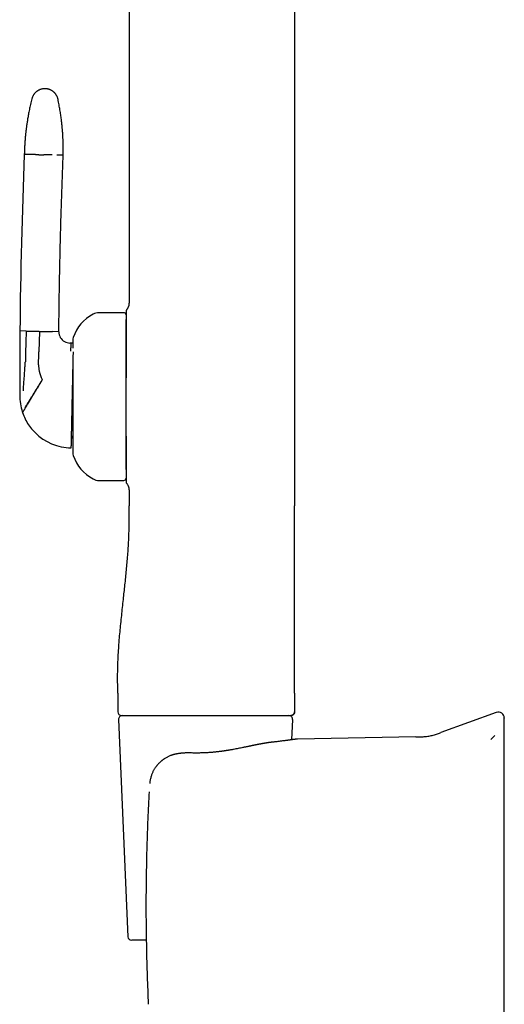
# Model space of a CAD drawing. Header units: millimetres. Extents: x 8 to 888, y 12 to 898.
# Tile 29 of 57: x 210 to 274, y 677 to 808. Entities that reach past the tile are written whole.
import ezdxf

# ---------------------------------------------------------------- set-up
doc = ezdxf.new("R2010")
doc.units = ezdxf.units.MM

msp = doc.modelspace()

# ---------------------------------------------------------------- linework, layer by layer
at = {"color": 7, "linetype": 'Continuous', "lineweight": 30}
for p, q in [((246.4, 862.5), (246.4, 743.1)), ((224.28, 859.32), (224.28, 770.2)), ((223.58, 768.9), (220.28, 768.9)), ((210.56, 766.44), (209.71, 766.46)), ((212.31, 766.4), (212.25, 763.67)), ((214.91, 766.35), (214.05, 766.37)), ((216.53, 764.83), (216.37, 764.84)), ((216.78, 764.83), (216.53, 764.83)), ((212.21, 761.92), (212.24, 763.42)), ((212.24, 763.42), (212.25, 763.67)), ((209.68, 762.26), (209.68, 761.83)), ((220.28, 746.5), (223.58, 746.5)), ((224.28, 745.21), (224.28, 743.1)), ((222.78, 718.1), (222.78, 715.6)), ((246.4, 718.1), (246.4, 715.6)), ((273.34, 715.53), (265.91, 712.83)), ((222.88, 714.58), (224.14, 685.58)), ((245.95, 715.11), (245.9, 715.1)), ((246.02, 711.87), (246.14, 714.58)), ((246.77, 711.97), (246.67, 711.96)), ((262.61, 712.25), (246.77, 711.97)), ((272.62, 711.9), (273.13, 712.45)), ((232.75, 710.1), (232.75, 710.1)), ((226.96, 704.94), (226.96, 704.94)), ((226.58, 685.1), (224.64, 685.1))]:
    msp.add_line(p, q, dxfattribs=at)
at = {"color": 7, "linetype": 'Continuous', "lineweight": 30, "flags": 128}
msp.add_lwpolyline([(246.4, 718.1), (246.4, 726.6), (246.4, 732.1), (246.4, 737.6), (246.4, 743.1)], dxfattribs=at)
at = {"color": 7, "linetype": 'Continuous', "lineweight": 30}
for centre, radius, start, end in [((995.25, 758.75), 785.58, 177.71765, 179.43772), ((222.06, 763.85), 5.5, 117.9351, 161.601), ((220.28, 767.2), 1.7, 90, 117.9351), ((223.58, 768.6), 0.3, 0, 90), ((938.8, 759.79), 729.12, 179.47554, 179.80541), ((216.41, 766.34), 1.5, 179.4807, 239.7046), ((217.98, 765.2), 1.2, 161.601, 180), ((216.41, 766.34), 1.5, 239.7046, 268.7598), ((938.8, 759.79), 729.12, 179.83925, 180.04218), ((216.21, 761.84), 4, 178.7598, 190.7717), ((216.21, 761.84), 4, 190.7717, 208.0374), ((938.8, 759.79), 729.12, 180.04218, 180.15155), ((216.68, 757.83), 7, 179.7421, 198.1563), ((216.68, 757.83), 7, 198.1563, 198.7998), ((216.68, 757.83), 7, 198.7998, 213.8642), ((216.68, 757.83), 7, 213.8642, 258.0848), ((217.55, 751.81), 1, 140.4774, 178.7598), ((216.68, 757.83), 7, 258.0848, 268.7598), ((217.98, 750.2), 1.2, 180, 198.399), ((222.06, 751.56), 5.5, 198.399, 242.0649), ((223.58, 746.8), 0.3, 270, 0), ((220.28, 748.2), 1.7, 242.0649, 270), ((223.28, 715.6), 0.5, 180, 270), ((273.61, 714.78), 0.8, 360, 110.0488), ((223.38, 714.6), 0.5, 90, 182.4813), ((245.64, 714.6), 0.5, 357.5187, 90), ((224.64, 685.6), 0.5, 182.4813, 270)]:
    msp.add_arc(centre, radius, start, end, dxfattribs=at)
for points, knots in [([(213.08, 798.8), (213.03, 798.8), (212.93, 798.8), (212.79, 798.79), (212.66, 798.76), (212.54, 798.73), (212.43, 798.7), (212.35, 798.66), (212.27, 798.63), (212.21, 798.6), (212.15, 798.57), (212.1, 798.54), (212.05, 798.51), (211.99, 798.46), (211.91, 798.41), (211.83, 798.34), (211.75, 798.26), (211.67, 798.17), (211.59, 798.07), (211.52, 797.97), (211.46, 797.86), (211.4, 797.74), (211.35, 797.61), (211.32, 797.52), (211.31, 797.47)], [0, 0, 0, 0, 0.063141, 0.123131, 0.179493, 0.231827, 0.279811, 0.316296, 0.349479, 0.37928, 0.405641, 0.428603, 0.452625, 0.486239, 0.525044, 0.568966, 0.617881, 0.671599, 0.719848, 0.771053, 0.824974, 0.881326, 0.939787, 1, 1, 1, 1]), ([(214.8, 797.4), (214.79, 797.45), (214.76, 797.54), (214.72, 797.68), (214.66, 797.8), (214.6, 797.91), (214.55, 798), (214.49, 798.07), (214.45, 798.14), (214.4, 798.19), (214.36, 798.24), (214.32, 798.28), (214.27, 798.32), (214.21, 798.37), (214.14, 798.43), (214.06, 798.49), (213.96, 798.56), (213.85, 798.61), (213.74, 798.67), (213.62, 798.71), (213.5, 798.75), (213.37, 798.77), (213.23, 798.8), (213.13, 798.8), (213.08, 798.8)], [0, 0, 0, 0, 0.062538, 0.121969, 0.177821, 0.22969, 0.277244, 0.313384, 0.34622, 0.37566, 0.401632, 0.424309, 0.448567, 0.482412, 0.521414, 0.56553, 0.614665, 0.668663, 0.71721, 0.768787, 0.823159, 0.880046, 0.939117, 1, 1, 1, 1]), ([(211.31, 797.47), (211.28, 797.35), (211.21, 797.09), (211.12, 796.72), (211.04, 796.36), (210.97, 796.02), (210.9, 795.68), (210.84, 795.37), (210.79, 795.07), (210.74, 794.79), (210.7, 794.53), (210.66, 794.27), (210.62, 794.02), (210.59, 793.77), (210.55, 793.53), (210.53, 793.31), (210.5, 793.1), (210.48, 792.9), (210.46, 792.72), (210.44, 792.56), (210.43, 792.42), (210.42, 792.3), (210.41, 792.2), (210.4, 792.1), (210.39, 792), (210.39, 791.91), (210.38, 791.81), (210.37, 791.64), (210.35, 791.41), (210.34, 791.15), (210.32, 790.92), (210.32, 790.72), (210.31, 790.57), (210.31, 790.46), (210.3, 790.38), (210.3, 790.31), (210.3, 790.24), (210.3, 790.18), (210.3, 790.11), (210.29, 790.06), (210.29, 790.04)], [0, 0, 0, 0, 0.05265, 0.103459, 0.152422, 0.199534, 0.244792, 0.288191, 0.327405, 0.364962, 0.400861, 0.435101, 0.467679, 0.502076, 0.534403, 0.564659, 0.592843, 0.618955, 0.642997, 0.664967, 0.684867, 0.699546, 0.712852, 0.725375, 0.738122, 0.751111, 0.764342, 0.777813, 0.816104, 0.856216, 0.883285, 0.908954, 0.933164, 0.943356, 0.953966, 0.96561, 0.972956, 0.980662, 0.989475, 1, 1, 1, 1]), ([(215.49, 789.92), (215.49, 789.94), (215.49, 789.97), (215.49, 790.01), (215.49, 790.03), (215.49, 790.06), (215.49, 790.09), (215.49, 790.12), (215.49, 790.17), (215.49, 790.23), (215.49, 790.32), (215.5, 790.44), (215.5, 790.59), (215.5, 790.74), (215.5, 790.89), (215.49, 791.01), (215.49, 791.11), (215.49, 791.19), (215.49, 791.26), (215.49, 791.33), (215.49, 791.4), (215.49, 791.49), (215.48, 791.59), (215.48, 791.71), (215.47, 791.85), (215.47, 792), (215.46, 792.16), (215.45, 792.34), (215.44, 792.52), (215.43, 792.72), (215.42, 792.94), (215.4, 793.16), (215.38, 793.39), (215.36, 793.63), (215.34, 793.88), (215.31, 794.15), (215.28, 794.42), (215.24, 794.71), (215.21, 795.01), (215.16, 795.32), (215.11, 795.64), (215.06, 795.98), (215, 796.32), (214.94, 796.67), (214.87, 797.03), (214.82, 797.27), (214.8, 797.4)], [0, 0, 0, 0, 0.006973, 0.011934, 0.014888, 0.017129, 0.021209, 0.025975, 0.032541, 0.040078, 0.048194, 0.068965, 0.088245, 0.109262, 0.128679, 0.146783, 0.157619, 0.167924, 0.177697, 0.186937, 0.196078, 0.206566, 0.220806, 0.237078, 0.255383, 0.275722, 0.296936, 0.319988, 0.344878, 0.371606, 0.400173, 0.430579, 0.460931, 0.492918, 0.526538, 0.561791, 0.598675, 0.637191, 0.677335, 0.719106, 0.762501, 0.807519, 0.853307, 0.900653, 0.949552, 1, 1, 1, 1]), ([(211.15, 790.02), (211.09, 790.02), (210.99, 790.02), (210.86, 790.02), (210.73, 790.03), (210.63, 790.03), (210.53, 790.03), (210.46, 790.03), (210.4, 790.03), (210.35, 790.04), (210.32, 790.04), (210.3, 790.04), (210.29, 790.04), (210.29, 790.04)], [0, 0, 0, 0, 0.0933491, 0.1867404, 0.2801582, 0.3735866, 0.4670101, 0.5604131, 0.6484462, 0.7364343, 0.8243645, 0.912224, 1, 1, 1, 1]), ([(211.77, 790), (211.73, 790.01), (211.66, 790.01), (211.55, 790.01), (211.45, 790.01), (211.36, 790.01), (211.29, 790.02), (211.23, 790.02), (211.18, 790.02), (211.16, 790.02), (211.15, 790.02)], [0, 0, 0, 0, 0.131904, 0.262655, 0.391776, 0.518841, 0.643479, 0.765379, 0.884286, 1, 1, 1, 1]), ([(211.77, 790), (211.82, 790), (211.9, 790), (212.03, 790), (212.17, 790), (212.31, 789.99), (212.46, 789.99), (212.6, 789.99), (212.75, 789.98), (212.84, 789.98), (212.89, 789.98)], [0, 0, 0, 0, 0.128371, 0.256828, 0.38483, 0.511835, 0.637322, 0.7608, 0.881824, 1, 1, 1, 1]), ([(214.01, 789.96), (213.97, 789.96), (213.88, 789.96), (213.75, 789.96), (213.61, 789.97), (213.47, 789.97), (213.32, 789.97), (213.18, 789.97), (213.03, 789.98), (212.94, 789.98), (212.89, 789.98)], [0, 0, 0, 0, 0.1283709, 0.2568282, 0.3848297, 0.5118353, 0.6373223, 0.7608004, 0.8818237, 1, 1, 1, 1]), ([(215.49, 789.92), (215.49, 789.92), (215.48, 789.92), (215.46, 789.92), (215.42, 789.93), (215.37, 789.93), (215.3, 789.93), (215.22, 789.93), (215.13, 789.93), (215.03, 789.93), (214.91, 789.94), (214.78, 789.94), (214.68, 789.94), (214.64, 789.94)], [0, 0, 0, 0, 0.093098, 0.18629, 0.279559, 0.372891, 0.466269, 0.55968, 0.647768, 0.735857, 0.823934, 0.911986, 1, 1, 1, 1]), ([(214.91, 766.35), (214.92, 767.45), (214.94, 769.65), (215, 772.95), (215.06, 776.25), (215.14, 779.61), (215.24, 783.01), (215.36, 786.47), (215.44, 788.77), (215.49, 789.92)], [0, 0, 0, 0, 0.1399964, 0.2799966, 0.419999, 0.5600023, 0.7066714, 0.8533379, 1, 1, 1, 1]), ([(223.98, 769.32), (223.97, 769.3), (223.93, 769.25), (223.9, 769.18), (223.88, 769.1), (223.88, 769.04), (223.88, 769.02)], [0, 0, 0, 0, 0.248339, 0.499998, 0.751658, 1, 1, 1, 1]), ([(224.28, 770.2), (224.28, 770.17), (224.28, 770.11), (224.27, 770.02), (224.26, 769.93), (224.24, 769.83), (224.21, 769.73), (224.16, 769.62), (224.11, 769.52), (224.05, 769.42), (224, 769.35), (223.98, 769.32)], [0, 0, 0, 0, 0.088611, 0.181326, 0.280821, 0.388384, 0.503959, 0.624051, 0.748566, 0.874844, 1, 1, 1, 1]), ([(223.88, 769.02), (223.88, 769.02), (223.88, 769.01), (223.88, 768.99), (223.88, 768.97), (223.88, 768.93), (223.88, 768.89), (223.88, 768.85), (223.88, 768.82), (223.88, 768.78), (223.88, 768.74), (223.88, 768.7), (223.88, 768.67), (223.88, 768.62), (223.88, 768.58), (223.88, 768.52), (223.88, 768.47), (223.88, 768.44), (223.88, 768.43), (223.88, 768.41), (223.88, 768.4), (223.88, 768.39), (223.88, 768.38), (223.88, 768.37), (223.88, 768.36), (223.88, 768.34), (223.88, 768.32), (223.88, 768.29), (223.88, 768.26), (223.88, 768.23), (223.88, 768.2), (223.88, 768.18), (223.88, 768.16), (223.88, 768.13), (223.88, 768.1), (223.88, 768.07), (223.88, 768.04), (223.88, 768.03)], [0, 0, 0, 0, 0.06134, 0.123894, 0.187796, 0.253045, 0.31143, 0.345363, 0.380147, 0.415793, 0.45231, 0.489708, 0.521383, 0.55203, 0.594929, 0.641068, 0.69045, 0.700126, 0.709918, 0.719825, 0.729847, 0.739985, 0.750218, 0.7534, 0.761358, 0.772067, 0.785527, 0.806637, 0.832203, 0.862224, 0.880032, 0.894165, 0.907794, 0.920919, 0.950138, 0.976499, 1, 1, 1, 1]), ([(223.88, 768.03), (223.88, 767.99), (223.88, 767.9), (223.88, 767.75), (223.88, 767.59), (223.88, 767.42), (223.88, 767.24), (223.88, 767.05), (223.88, 766.85), (223.88, 766.64), (223.88, 766.42), (223.88, 766.19), (223.88, 765.94), (223.88, 765.69), (223.88, 765.43), (223.88, 765.15), (223.88, 764.88), (223.88, 764.59), (223.88, 764.3), (223.88, 764), (223.88, 763.69), (223.88, 763.38), (223.88, 763.05), (223.88, 762.72), (223.88, 762.39), (223.88, 762.05), (223.88, 761.71), (223.88, 761.36), (223.88, 761), (223.88, 760.64), (223.88, 760.38), (223.88, 760.23), (223.88, 760.2)], [0, 0, 0, 0, 0.0346733, 0.0693049, 0.1039379, 0.1386155, 0.1732178, 0.2070391, 0.2408302, 0.2746307, 0.3084803, 0.3429167, 0.3772845, 0.4116254, 0.4459809, 0.4804731, 0.5143636, 0.5481951, 0.582008, 0.6158425, 0.649995, 0.6841344, 0.7183033, 0.7525444, 0.7869001, 0.8207945, 0.8548791, 0.8891925, 0.9237725, 0.9582855, 0.9927538, 1, 1, 1, 1]), ([(223.88, 752.43), (223.88, 752.51), (223.88, 752.67), (223.88, 752.92), (223.88, 753.18), (223.88, 753.43), (223.88, 753.69), (223.88, 753.95), (223.88, 754.22), (223.88, 754.48), (223.88, 754.75), (223.88, 755), (223.88, 755.26), (223.88, 755.52), (223.88, 755.78), (223.88, 756.05), (223.88, 756.34), (223.88, 756.67), (223.88, 757.04), (223.88, 757.41), (223.88, 757.77), (223.88, 758.14), (223.88, 758.51), (223.88, 758.88), (223.88, 759.25), (223.88, 759.62), (223.88, 759.99), (223.88, 760.36), (223.88, 760.72), (223.88, 761.08), (223.88, 761.43), (223.88, 761.78), (223.88, 762.13), (223.88, 762.47), (223.88, 762.77), (223.88, 763.04), (223.88, 763.28), (223.88, 763.52), (223.88, 763.75), (223.88, 763.97), (223.88, 764.2), (223.88, 764.42), (223.88, 764.64), (223.88, 764.86), (223.88, 765.08), (223.88, 765.29), (223.88, 765.5), (223.88, 765.71), (223.88, 765.9), (223.88, 766.09), (223.88, 766.31), (223.88, 766.54), (223.88, 766.79), (223.88, 767.02), (223.88, 767.22), (223.88, 767.38), (223.88, 767.5), (223.88, 767.62), (223.88, 767.73), (223.88, 767.84), (223.88, 767.93), (223.88, 767.99), (223.88, 768.01)], [0, 0, 0, 0, 0.014698, 0.029372, 0.044032, 0.058687, 0.073348, 0.088024, 0.102724, 0.118184, 0.132154, 0.146109, 0.160058, 0.174008, 0.187968, 0.201947, 0.215951, 0.235273, 0.254554, 0.273817, 0.293082, 0.312372, 0.331709, 0.351444, 0.371136, 0.390807, 0.410481, 0.430182, 0.449932, 0.469667, 0.489359, 0.50903, 0.528704, 0.548405, 0.568156, 0.582652, 0.597122, 0.611576, 0.626022, 0.64047, 0.654928, 0.669407, 0.683916, 0.699497, 0.715051, 0.730588, 0.746122, 0.761662, 0.777221, 0.79281, 0.807637, 0.830689, 0.853719, 0.876764, 0.899863, 0.914557, 0.929229, 0.943888, 0.958543, 0.973205, 0.987883, 1, 1, 1, 1]), ([(210.56, 766.44), (210.55, 766.21), (210.52, 765.74), (210.5, 765.04), (210.48, 764.3), (210.46, 763.51), (210.46, 762.96), (210.46, 762.69)], [0, 0, 0, 0, 0.185634, 0.372281, 0.559969, 0.780783, 1, 1, 1, 1]), ([(210.56, 766.44), (210.57, 766.44), (210.6, 766.44), (210.65, 766.44), (210.71, 766.44), (210.78, 766.44), (210.87, 766.44), (210.96, 766.43), (211.07, 766.43), (211.15, 766.43), (211.19, 766.43)], [0, 0, 0, 0, 0.115714, 0.234621, 0.356521, 0.481159, 0.608224, 0.737345, 0.868096, 1, 1, 1, 1]), ([(211.19, 766.43), (211.23, 766.43), (211.32, 766.43), (211.45, 766.42), (211.59, 766.42), (211.73, 766.42), (211.88, 766.41), (212.02, 766.41), (212.17, 766.41), (212.26, 766.41), (212.31, 766.4)], [0, 0, 0, 0, 0.128371, 0.256828, 0.38483, 0.511835, 0.637322, 0.7608, 0.881824, 1, 1, 1, 1]), ([(212.31, 766.4), (212.35, 766.4), (212.45, 766.4), (212.59, 766.4), (212.74, 766.4), (212.88, 766.39), (213.03, 766.39), (213.17, 766.39), (213.3, 766.38), (213.38, 766.38), (213.42, 766.38)], [0, 0, 0, 0, 0.118176, 0.2392, 0.362678, 0.488165, 0.61517, 0.743172, 0.871629, 1, 1, 1, 1]), ([(213.42, 766.38), (213.46, 766.38), (213.54, 766.38), (213.65, 766.38), (213.75, 766.37), (213.83, 766.37), (213.91, 766.37), (213.97, 766.37), (214.02, 766.37), (214.04, 766.37), (214.05, 766.37)], [0, 0, 0, 0, 0.131904, 0.262655, 0.391776, 0.518841, 0.643479, 0.765379, 0.884286, 1, 1, 1, 1]), ([(216.78, 765.2), (216.78, 765.2), (216.78, 765.2), (216.78, 765.19), (216.78, 765.17), (216.78, 765.14), (216.78, 765.11), (216.78, 765.07), (216.78, 765.02), (216.78, 764.97), (216.78, 764.91), (216.78, 764.84), (216.78, 764.76), (216.78, 764.66), (216.78, 764.54), (216.78, 764.41), (216.78, 764.29), (216.78, 764.2), (216.78, 764.17)], [0, 0, 0, 0, 0.051272, 0.114627, 0.17807, 0.241671, 0.300209, 0.35864, 0.417021, 0.475409, 0.533859, 0.592429, 0.648512, 0.724307, 0.800039, 0.875829, 0.951803, 1, 1, 1, 1]), ([(216.53, 764.83), (216.53, 764.83), (216.53, 764.83), (216.53, 764.8), (216.52, 764.76), (216.52, 764.71), (216.52, 764.64), (216.51, 764.56), (216.51, 764.46), (216.5, 764.35), (216.49, 764.22), (216.48, 764.08), (216.47, 763.93), (216.47, 763.81), (216.46, 763.76)], [0, 0, 0, 0, 0.075766, 0.15254, 0.230316, 0.309087, 0.388763, 0.469111, 0.55, 0.639439, 0.729251, 0.819401, 0.909712, 1, 1, 1, 1]), ([(210.46, 762.69), (210.46, 762.67), (210.46, 762.63), (210.46, 762.57), (210.45, 762.52), (210.44, 762.46), (210.44, 762.38), (210.43, 762.33), (210.43, 762.3)], [0, 0, 0, 0, 0.136932, 0.275376, 0.419204, 0.561144, 0.780661, 1, 1, 1, 1]), ([(216.81, 763.68), (216.81, 763.65), (216.8, 763.57), (216.8, 763.41), (216.8, 763.21), (216.79, 763), (216.79, 762.8), (216.78, 762.6), (216.78, 762.43), (216.78, 762.24), (216.77, 762.05), (216.77, 761.86), (216.76, 761.66), (216.76, 761.46), (216.75, 761.25), (216.75, 761.02), (216.74, 760.79), (216.74, 760.55), (216.73, 760.35), (216.73, 760.19), (216.73, 760.06), (216.73, 759.93), (216.72, 759.8), (216.72, 759.67), (216.72, 759.49), (216.71, 759.26), (216.7, 758.97), (216.7, 758.69), (216.69, 758.4), (216.69, 758.12), (216.68, 757.92), (216.68, 757.83)], [0, 0, 0, 0, 0.0255512, 0.0763903, 0.1267165, 0.1766196, 0.2261915, 0.2630123, 0.2993957, 0.335384, 0.3710207, 0.4063509, 0.4414208, 0.4762774, 0.5109689, 0.548044, 0.5846767, 0.6209325, 0.6568789, 0.6756089, 0.6942831, 0.7129117, 0.731505, 0.7500734, 0.7686272, 0.8076661, 0.8463745, 0.8848561, 0.9232165, 0.9615622, 1, 1, 1, 1]), ([(210.26, 759.87), (210.28, 760.1), (210.31, 760.56), (210.35, 761.2), (210.39, 761.77), (210.42, 762.12), (210.43, 762.3)], [0, 0, 0, 0, 0.285391, 0.566308, 0.784253, 1, 1, 1, 1]), ([(216.78, 762.38), (216.78, 762.33), (216.78, 762.2), (216.78, 761.99), (216.78, 761.74), (216.78, 761.48), (216.78, 761.21), (216.78, 760.93), (216.78, 760.65), (216.78, 760.37), (216.78, 760.07), (216.78, 759.78), (216.78, 759.48), (216.78, 759.18), (216.78, 758.87), (216.78, 758.57), (216.78, 758.28), (216.78, 758), (216.78, 757.75), (216.78, 757.5), (216.78, 757.25), (216.78, 757), (216.78, 756.75), (216.78, 756.51), (216.78, 756.28), (216.78, 756.06), (216.78, 755.83), (216.78, 755.61), (216.78, 755.39), (216.78, 755.15), (216.78, 754.89), (216.78, 754.61), (216.78, 754.34), (216.78, 754.16), (216.78, 754.07)], [0, 0, 0, 0, 0.022052, 0.056281, 0.090491, 0.124739, 0.15908, 0.194117, 0.229073, 0.264009, 0.298985, 0.33406, 0.369096, 0.404053, 0.438989, 0.473965, 0.50904, 0.537633, 0.566169, 0.594678, 0.623194, 0.651749, 0.680375, 0.706722, 0.733022, 0.759299, 0.785579, 0.811887, 0.838249, 0.863497, 0.897619, 0.931707, 0.965815, 1, 1, 1, 1]), ([(212.68, 759.96), (212.65, 759.9), (212.58, 759.79), (212.48, 759.63), (212.37, 759.46), (212.27, 759.29), (212.17, 759.13), (212.06, 758.96), (211.96, 758.79), (211.86, 758.62), (211.75, 758.44), (211.64, 758.27), (211.54, 758.1), (211.43, 757.93), (211.33, 757.76), (211.23, 757.6), (211.13, 757.44), (211.04, 757.29), (210.94, 757.14), (210.86, 756.99), (210.77, 756.86), (210.69, 756.73), (210.62, 756.61), (210.55, 756.5), (210.49, 756.39), (210.43, 756.3), (210.39, 756.24), (210.37, 756.21)], [0, 0, 0, 0, 0.028315, 0.057082, 0.086381, 0.116295, 0.146904, 0.178285, 0.21051, 0.243643, 0.279401, 0.31637, 0.354615, 0.394174, 0.435064, 0.477289, 0.520831, 0.565659, 0.611727, 0.658976, 0.707332, 0.756708, 0.804107, 0.852234, 0.900992, 0.950282, 1, 1, 1, 1]), ([(212.7, 759.92), (212.67, 759.87), (212.6, 759.76), (212.5, 759.59), (212.4, 759.43), (212.3, 759.26), (212.19, 759.09), (212.09, 758.92), (211.99, 758.75), (211.88, 758.58), (211.78, 758.4), (211.67, 758.23), (211.56, 758.05), (211.46, 757.88), (211.36, 757.71), (211.26, 757.55), (211.16, 757.39), (211.06, 757.23), (210.97, 757.08), (210.88, 756.93), (210.8, 756.79), (210.72, 756.66), (210.64, 756.54), (210.57, 756.42), (210.51, 756.32), (210.45, 756.22), (210.41, 756.16), (210.39, 756.13)], [0, 0, 0, 0, 0.0278297, 0.0561561, 0.0850574, 0.1146149, 0.144911, 0.1760271, 0.208042, 0.2410294, 0.2767034, 0.3135859, 0.3517324, 0.3911852, 0.4319721, 0.4741061, 0.5175845, 0.5623889, 0.6084861, 0.6558277, 0.7043518, 0.7539833, 0.8017156, 0.8502743, 0.8995714, 0.9495129, 1, 1, 1, 1]), ([(210.18, 758.47), (210.18, 758.61), (210.2, 758.87), (210.22, 759.33), (210.25, 759.66), (210.26, 759.87)], [0, 0, 0, 0, 0.284665, 0.565775, 1, 1, 1, 1]), ([(216.68, 757.83), (216.68, 757.75), (216.67, 757.59), (216.67, 757.34), (216.66, 757.1), (216.66, 756.9), (216.66, 756.74), (216.65, 756.61), (216.65, 756.49), (216.65, 756.37), (216.65, 756.24), (216.64, 756.08), (216.64, 755.87), (216.63, 755.62), (216.63, 755.38), (216.62, 755.17), (216.62, 754.99), (216.62, 754.84), (216.61, 754.69), (216.61, 754.55), (216.6, 754.36), (216.6, 754.13), (216.59, 753.86), (216.59, 753.6), (216.58, 753.35), (216.58, 753.11), (216.57, 752.88), (216.57, 752.65), (216.56, 752.44), (216.56, 752.25), (216.56, 752.06), (216.55, 751.88), (216.55, 751.78), (216.55, 751.72)], [0, 0, 0, 0, 0.029945, 0.059823, 0.089694, 0.119616, 0.13533, 0.151083, 0.166882, 0.182736, 0.198653, 0.214641, 0.247477, 0.280404, 0.313489, 0.346798, 0.367879, 0.38909, 0.410446, 0.431962, 0.453652, 0.496555, 0.53977, 0.583404, 0.627557, 0.672328, 0.717811, 0.763777, 0.810058, 0.856738, 0.903902, 0.95163, 1, 1, 1, 1]), ([(210.39, 756.13), (210.37, 756.09), (210.33, 756.02), (210.27, 755.93), (210.22, 755.85), (210.18, 755.78), (210.14, 755.72), (210.11, 755.67), (210.09, 755.63), (210.07, 755.59), (210.06, 755.57), (210.05, 755.57), (210.05, 755.57)], [0, 0, 0, 0, 0.093715, 0.188133, 0.282974, 0.377957, 0.472808, 0.567262, 0.677727, 0.786901, 0.894432, 1, 1, 1, 1]), ([(216.78, 754.07), (216.78, 754), (216.78, 753.85), (216.78, 753.63), (216.78, 753.42), (216.78, 753.21), (216.78, 753.01), (216.78, 752.82), (216.78, 752.65), (216.78, 752.49), (216.78, 752.34), (216.78, 752.19), (216.78, 752.05), (216.78, 751.89), (216.78, 751.72), (216.78, 751.55), (216.78, 751.38), (216.78, 751.22), (216.78, 751.07), (216.78, 750.93), (216.78, 750.81), (216.78, 750.69), (216.78, 750.59), (216.78, 750.49), (216.78, 750.41), (216.78, 750.35), (216.78, 750.29), (216.78, 750.25), (216.78, 750.22), (216.78, 750.21), (216.78, 750.2), (216.78, 750.2), (216.78, 750.2)], [0, 0, 0, 0, 0.032091, 0.064124, 0.096136, 0.128165, 0.160248, 0.193604, 0.220299, 0.246965, 0.273624, 0.300297, 0.327007, 0.353774, 0.391742, 0.429628, 0.467492, 0.505399, 0.543409, 0.582189, 0.620879, 0.659548, 0.69826, 0.737082, 0.775862, 0.814553, 0.853221, 0.891933, 0.930756, 0.962404, 0.993987, 1, 1, 1, 1]), ([(223.88, 747.95), (223.88, 747.99), (223.88, 748.07), (223.88, 748.2), (223.88, 748.34), (223.88, 748.48), (223.88, 748.63), (223.88, 748.79), (223.88, 748.95), (223.88, 749.11), (223.88, 749.29), (223.88, 749.48), (223.88, 749.67), (223.88, 749.88), (223.88, 750.09), (223.88, 750.3), (223.88, 750.52), (223.88, 750.74), (223.88, 751.01), (223.88, 751.32), (223.88, 751.68), (223.88, 752.05), (223.88, 752.3), (223.88, 752.43)], [0, 0, 0, 0, 0.040412, 0.082348, 0.124209, 0.166021, 0.207812, 0.249607, 0.291435, 0.333321, 0.375292, 0.420366, 0.465361, 0.51031, 0.555245, 0.600202, 0.645212, 0.690309, 0.733211, 0.799906, 0.86653, 0.933192, 1, 1, 1, 1]), ([(223.88, 752.42), (223.88, 752.39), (223.88, 752.26), (223.88, 752.02), (223.88, 751.71), (223.88, 751.4), (223.88, 751.1), (223.88, 750.8), (223.88, 750.51), (223.88, 750.23), (223.88, 749.96), (223.88, 749.7), (223.88, 749.46), (223.88, 749.22), (223.88, 748.99), (223.88, 748.76), (223.88, 748.55), (223.88, 748.35), (223.88, 748.15), (223.88, 747.97), (223.88, 747.8), (223.88, 747.65), (223.88, 747.5), (223.88, 747.42), (223.88, 747.37)], [0, 0, 0, 0, 0.012541, 0.058779, 0.104974, 0.151181, 0.198711, 0.246184, 0.293658, 0.341192, 0.388718, 0.435254, 0.481748, 0.528253, 0.574824, 0.622373, 0.669826, 0.71724, 0.764674, 0.812379, 0.859331, 0.906215, 0.953086, 1, 1, 1, 1]), ([(216.55, 751.72), (216.55, 751.67), (216.54, 751.56), (216.54, 751.41), (216.54, 751.31), (216.54, 751.24), (216.54, 751.19), (216.54, 751.15), (216.53, 751.11), (216.53, 751.07), (216.53, 751.02), (216.53, 750.96), (216.53, 750.9), (216.53, 750.86), (216.53, 750.83), (216.53, 750.83), (216.53, 750.83)], [0, 0, 0, 0, 0.094152, 0.18872, 0.283867, 0.321441, 0.359138, 0.396968, 0.434941, 0.473065, 0.511349, 0.608738, 0.706151, 0.803735, 0.901636, 1, 1, 1, 1]), ([(223.88, 747.37), (223.88, 747.36), (223.88, 747.34), (223.88, 747.29), (223.88, 747.25), (223.88, 747.22), (223.88, 747.18), (223.88, 747.15), (223.88, 747.11), (223.88, 747.09), (223.88, 747.07), (223.88, 747.05), (223.88, 747.05), (223.88, 747.04), (223.88, 747.04), (223.88, 747.04), (223.88, 747.02), (223.88, 746.98), (223.88, 746.93), (223.88, 746.87), (223.88, 746.81), (223.88, 746.76), (223.88, 746.7), (223.88, 746.65), (223.88, 746.59), (223.88, 746.54), (223.88, 746.5), (223.88, 746.46), (223.88, 746.43), (223.88, 746.41), (223.88, 746.39), (223.88, 746.39), (223.88, 746.39)], [0, 0, 0, 0, 0.027053, 0.058262, 0.093627, 0.116412, 0.143464, 0.169854, 0.192953, 0.214918, 0.232756, 0.236745, 0.240452, 0.243876, 0.247016, 0.249873, 0.254611, 0.290002, 0.32399, 0.37618, 0.424679, 0.469494, 0.51362, 0.565937, 0.622173, 0.676168, 0.727963, 0.78209, 0.838419, 0.893456, 0.947286, 1, 1, 1, 1]), ([(223.88, 746.39), (223.88, 746.36), (223.88, 746.31), (223.9, 746.23), (223.93, 746.15), (223.97, 746.11), (223.98, 746.09)], [0, 0, 0, 0, 0.248342, 0.500003, 0.751662, 1, 1, 1, 1]), ([(223.98, 746.09), (224, 746.06), (224.05, 745.99), (224.11, 745.89), (224.16, 745.78), (224.21, 745.67), (224.24, 745.57), (224.26, 745.47), (224.27, 745.38), (224.28, 745.29), (224.28, 745.24), (224.28, 745.21)], [0, 0, 0, 0, 0.12745, 0.256009, 0.382634, 0.504538, 0.619569, 0.724706, 0.82209, 0.912997, 1, 1, 1, 1]), ([(222.78, 718.1), (222.78, 718.37), (222.77, 718.91), (222.76, 719.71), (222.76, 720.51), (222.77, 721.31), (222.79, 722.1), (222.83, 722.89), (222.87, 723.66), (222.93, 724.43), (222.99, 725.31), (223.08, 726.29), (223.19, 727.37), (223.3, 728.45), (223.41, 729.53), (223.53, 730.57), (223.63, 731.58), (223.74, 732.56), (223.84, 733.54), (223.94, 734.53), (224.03, 735.51), (224.11, 736.51), (224.18, 737.44), (224.23, 738.3), (224.26, 739.09), (224.29, 739.89), (224.3, 740.69), (224.29, 741.49), (224.28, 742.3), (224.28, 742.84), (224.28, 743.1)], [0, 0, 0, 0, 0.0320874, 0.0641316, 0.0961124, 0.1279965, 0.1597569, 0.1908259, 0.2217706, 0.2525876, 0.2832746, 0.3269142, 0.3703608, 0.413658, 0.4568543, 0.5000005, 0.539223, 0.5784833, 0.6178191, 0.6572679, 0.696863, 0.7366378, 0.7766252, 0.8081961, 0.8398966, 0.871725, 0.9036778, 0.935728, 0.9678423, 1, 1, 1, 1]), ([(245.92, 715.1), (245.93, 715.1), (245.94, 715.11), (245.96, 715.11), (245.98, 715.11), (246, 715.11), (246.02, 715.12), (246.04, 715.13), (246.06, 715.13), (246.08, 715.14), (246.1, 715.15), (246.13, 715.17), (246.17, 715.19), (246.21, 715.21), (246.25, 715.25), (246.28, 715.29), (246.31, 715.33), (246.33, 715.36), (246.35, 715.4), (246.36, 715.43), (246.38, 715.48), (246.39, 715.54), (246.39, 715.58), (246.39, 715.6)], [0, 0, 0, 0, 0.098868, 0.183318, 0.253512, 0.309763, 0.352739, 0.384032, 0.396547, 0.414802, 0.443112, 0.478801, 0.51891, 0.559063, 0.619222, 0.679425, 0.718607, 0.755565, 0.791524, 0.828238, 0.876003, 0.933767, 1, 1, 1, 1]), ([(246.4, 715.6), (246.4, 715.58), (246.4, 715.54), (246.38, 715.48), (246.37, 715.42), (246.34, 715.37), (246.32, 715.33), (246.29, 715.29), (246.25, 715.25), (246.21, 715.21), (246.17, 715.18), (246.13, 715.16), (246.08, 715.14), (246.04, 715.12), (246.01, 715.12), (246, 715.12)], [0, 0, 0, 0, 0.088338, 0.180505, 0.275982, 0.349389, 0.423956, 0.499316, 0.575078, 0.650841, 0.726201, 0.800768, 0.874175, 0.969652, 1, 1, 1, 1]), ([(223.28, 715.1), (223.28, 715.1), (223.28, 715.1), (223.3, 715.1), (223.32, 715.1), (223.35, 715.1), (223.39, 715.1), (223.44, 715.1), (223.5, 715.1), (223.56, 715.1), (223.62, 715.1), (223.69, 715.1), (223.76, 715.1), (223.84, 715.1), (223.93, 715.1), (224.04, 715.1), (224.17, 715.1), (224.34, 715.1), (224.52, 715.1), (224.71, 715.1), (224.92, 715.1), (225.14, 715.1), (225.37, 715.1), (225.6, 715.1), (225.84, 715.1), (226.1, 715.1), (226.37, 715.1), (226.66, 715.1), (226.96, 715.1), (227.28, 715.1), (227.6, 715.1), (227.93, 715.1), (228.24, 715.1), (228.51, 715.1), (228.74, 715.1), (228.98, 715.1), (229.22, 715.1), (229.47, 715.1), (229.72, 715.1), (229.99, 715.1), (230.28, 715.1), (230.6, 715.1), (230.92, 715.1), (231.24, 715.1), (231.57, 715.1), (231.89, 715.1), (232.25, 715.1), (232.65, 715.1), (233.09, 715.1), (233.53, 715.1), (233.83, 715.1), (233.97, 715.1)], [0, 0, 0, 0, 0.018782, 0.037534, 0.05627, 0.075006, 0.093757, 0.112537, 0.132098, 0.147643, 0.163172, 0.178694, 0.194219, 0.209753, 0.225306, 0.240887, 0.264869, 0.288803, 0.31272, 0.336651, 0.360627, 0.38493, 0.407946, 0.430933, 0.45392, 0.476933, 0.500001, 0.524447, 0.548842, 0.573218, 0.597609, 0.622048, 0.646218, 0.662351, 0.678467, 0.694575, 0.710684, 0.726805, 0.742946, 0.759118, 0.778926, 0.7987, 0.818457, 0.838215, 0.857992, 0.877804, 0.896855, 0.92264, 0.948401, 0.974174, 1, 1, 1, 1]), ([(234.6, 715.1), (234.71, 715.1), (234.92, 715.1), (235.24, 715.1), (235.45, 715.1), (235.56, 715.1)], [0, 0, 0, 0, 0.330398, 0.663605, 1, 1, 1, 1]), ([(235.56, 715.1), (235.69, 715.1), (235.96, 715.1), (236.36, 715.1), (236.77, 715.1), (237.17, 715.1), (237.57, 715.1), (237.98, 715.1), (238.38, 715.1), (238.64, 715.1), (238.78, 715.1)], [0, 0, 0, 0, 0.1214716, 0.2436174, 0.3666095, 0.490616, 0.6158012, 0.7423247, 0.8703412, 1, 1, 1, 1]), ([(238.78, 715.1), (238.82, 715.1), (238.91, 715.1), (239.03, 715.1), (239.15, 715.1), (239.27, 715.1), (239.38, 715.1), (239.49, 715.1), (239.6, 715.1), (239.76, 715.1), (239.96, 715.1), (240.19, 715.1), (240.34, 715.1), (240.41, 715.1)], [0, 0, 0, 0, 0.0774239, 0.152434, 0.2250339, 0.2952275, 0.3630193, 0.4284142, 0.4914176, 0.5640567, 0.7156026, 0.8608731, 1, 1, 1, 1]), ([(240.41, 715.1), (240.53, 715.1), (240.76, 715.1), (241.11, 715.1), (241.44, 715.1), (241.77, 715.1), (242.08, 715.1), (242.39, 715.1), (242.69, 715.1), (242.97, 715.1), (243.24, 715.1), (243.5, 715.1), (243.75, 715.1), (243.98, 715.1), (244.21, 715.1), (244.41, 715.1), (244.59, 715.1), (244.76, 715.1), (244.91, 715.1), (245.05, 715.1), (245.18, 715.1), (245.31, 715.1), (245.42, 715.1), (245.52, 715.1), (245.62, 715.1), (245.7, 715.1), (245.78, 715.1), (245.83, 715.1), (245.87, 715.1), (245.89, 715.1), (245.9, 715.1), (245.9, 715.1)], [0, 0, 0, 0, 0.035651, 0.071269, 0.106904, 0.142607, 0.178428, 0.214415, 0.25062, 0.286227, 0.321765, 0.357278, 0.392814, 0.428417, 0.464132, 0.500004, 0.531386, 0.562647, 0.593819, 0.62493, 0.656011, 0.687093, 0.718207, 0.749382, 0.785577, 0.821559, 0.857376, 0.893079, 0.928716, 0.96434, 1, 1, 1, 1]), ([(274.41, 713.78), (274.41, 713.84), (274.41, 713.95), (274.41, 714.11), (274.41, 714.25), (274.41, 714.37), (274.41, 714.48), (274.41, 714.57), (274.41, 714.64), (274.41, 714.69), (274.41, 714.74), (274.41, 714.76), (274.41, 714.78), (274.41, 714.78), (274.41, 714.77)], [0, 0, 0, 0, 0.08971, 0.179353, 0.268945, 0.358501, 0.448033, 0.537559, 0.62709, 0.70918, 0.791298, 0.873457, 0.955667, 1, 1, 1, 1]), ([(262.61, 712.25), (262.71, 712.25), (262.92, 712.25), (263.24, 712.26), (263.55, 712.28), (263.87, 712.3), (264.18, 712.34), (264.49, 712.39), (264.78, 712.46), (265.07, 712.54), (265.35, 712.63), (265.63, 712.72), (265.82, 712.79), (265.91, 712.83)], [0, 0, 0, 0, 0.093116, 0.18628, 0.279552, 0.373047, 0.466858, 0.560701, 0.648901, 0.736761, 0.824497, 0.912232, 1, 1, 1, 1]), ([(274.41, 704.85), (274.41, 704.98), (274.41, 705.23), (274.41, 705.6), (274.41, 705.97), (274.41, 706.34), (274.41, 706.7), (274.41, 707.06), (274.41, 707.41), (274.41, 707.75), (274.41, 708.09), (274.41, 708.42), (274.41, 708.75), (274.41, 709.08), (274.41, 709.39), (274.41, 709.7), (274.41, 710), (274.41, 710.29), (274.41, 710.56), (274.41, 710.83), (274.41, 711.1), (274.41, 711.35), (274.41, 711.59), (274.41, 711.82), (274.41, 712.04), (274.41, 712.24), (274.41, 712.44), (274.41, 712.62), (274.41, 712.79), (274.41, 712.95), (274.41, 713.1), (274.41, 713.23), (274.41, 713.36), (274.41, 713.47), (274.41, 713.57), (274.41, 713.65), (274.41, 713.72), (274.41, 713.76), (274.41, 713.78)], [0, 0, 0, 0, 0.02816, 0.05626, 0.084335, 0.11242, 0.140512, 0.168017, 0.195461, 0.222877, 0.250298, 0.278336, 0.306274, 0.334149, 0.361998, 0.390021, 0.417604, 0.44511, 0.472576, 0.50004, 0.527975, 0.555928, 0.583938, 0.612044, 0.640038, 0.667366, 0.694736, 0.722182, 0.74974, 0.777625, 0.805522, 0.833465, 0.861489, 0.889586, 0.917154, 0.944724, 0.972328, 1, 1, 1, 1]), ([(243.28, 711.53), (243.25, 711.53), (243.2, 711.52), (243.12, 711.51), (243.05, 711.5), (242.98, 711.49), (242.92, 711.49), (242.87, 711.48), (242.84, 711.47), (242.81, 711.47), (242.79, 711.47), (242.77, 711.46), (242.73, 711.46), (242.69, 711.45), (242.62, 711.44), (242.55, 711.43), (242.47, 711.42), (242.37, 711.4), (242.26, 711.38), (242.16, 711.37), (242.07, 711.35), (241.98, 711.33), (241.88, 711.31), (241.79, 711.3), (241.71, 711.28), (241.63, 711.27), (241.56, 711.25), (241.49, 711.24), (241.43, 711.23), (241.38, 711.22), (241.35, 711.21), (241.33, 711.21), (241.31, 711.2), (241.29, 711.2), (241.26, 711.19), (241.23, 711.19), (241.18, 711.18), (241.12, 711.17), (241.04, 711.15), (240.96, 711.13), (240.86, 711.11), (240.74, 711.09), (240.61, 711.06), (240.5, 711.04), (240.38, 711.01), (240.26, 710.99), (240.13, 710.96), (239.99, 710.93), (239.84, 710.9), (239.67, 710.87), (239.46, 710.82), (239.19, 710.77), (238.87, 710.7), (238.55, 710.64), (238.29, 710.59), (238.07, 710.55), (237.91, 710.52), (237.76, 710.5), (237.64, 710.48), (237.54, 710.46), (237.48, 710.45), (237.41, 710.44), (237.36, 710.43), (237.3, 710.43), (237.26, 710.42), (237.23, 710.41), (237.21, 710.41), (237.19, 710.41), (237.17, 710.4), (237.14, 710.4), (237.11, 710.4), (237.06, 710.39), (237.01, 710.38), (236.94, 710.37), (236.85, 710.36), (236.73, 710.34), (236.61, 710.32), (236.46, 710.31), (236.3, 710.29), (236.12, 710.27), (235.94, 710.24), (235.74, 710.22), (235.52, 710.2), (235.29, 710.18), (235.05, 710.16), (234.78, 710.14), (234.52, 710.13), (234.24, 710.12), (233.97, 710.11), (233.68, 710.1), (233.38, 710.1), (233.06, 710.1), (232.85, 710.1), (232.75, 710.11)], [0, 0, 0, 0, 0.0100689, 0.0190092, 0.0270804, 0.0350548, 0.0429856, 0.0479276, 0.0519649, 0.0550576, 0.0573324, 0.0599193, 0.0630865, 0.0689239, 0.0760625, 0.0844569, 0.093029, 0.1059079, 0.1180676, 0.1285008, 0.1383473, 0.1482819, 0.1588319, 0.1699961, 0.177638, 0.1855424, 0.1937087, 0.2014242, 0.2077919, 0.2128109, 0.2157824, 0.2179402, 0.2195954, 0.2218285, 0.2247315, 0.2283041, 0.2325457, 0.2394693, 0.2476548, 0.2564008, 0.2647873, 0.2788607, 0.2917799, 0.3035479, 0.3141673, 0.3263216, 0.3393812, 0.3533586, 0.3682498, 0.3840501, 0.4007536, 0.4306308, 0.4605615, 0.490412, 0.5201669, 0.5350257, 0.5498657, 0.5638092, 0.5763272, 0.5828421, 0.5888937, 0.5944825, 0.5996091, 0.604274, 0.6083932, 0.6113949, 0.6130172, 0.6140343, 0.6157069, 0.6181572, 0.6213851, 0.6253901, 0.6301719, 0.6357298, 0.6443468, 0.6543412, 0.6657113, 0.6784554, 0.6925717, 0.7080586, 0.7242136, 0.7416284, 0.7603014, 0.780231, 0.8014153, 0.8238524, 0.8475399, 0.8703497, 0.8942052, 0.9191029, 0.9450385, 0.9720066, 1, 1, 1, 1]), ([(246.67, 711.96), (246.67, 711.96), (246.66, 711.96), (246.65, 711.96), (246.63, 711.96), (246.6, 711.95), (246.57, 711.95), (246.53, 711.94), (246.48, 711.94), (246.43, 711.93), (246.38, 711.92), (246.32, 711.91), (246.26, 711.91), (246.2, 711.9), (246.14, 711.89), (246.08, 711.88), (246.02, 711.87), (245.96, 711.86), (245.91, 711.86), (245.83, 711.85), (245.74, 711.83), (245.63, 711.82), (245.5, 711.8), (245.35, 711.78), (245.17, 711.76), (244.98, 711.73), (244.78, 711.71), (244.56, 711.68), (244.35, 711.65), (244.14, 711.63), (243.93, 711.6), (243.72, 711.58), (243.51, 711.55), (243.35, 711.54), (243.28, 711.53)], [0, 0, 0, 0, 0.03585, 0.070498, 0.10394, 0.136168, 0.167178, 0.196965, 0.225524, 0.255519, 0.284022, 0.311032, 0.336546, 0.360566, 0.384407, 0.406568, 0.42705, 0.445855, 0.46397, 0.482339, 0.511719, 0.541774, 0.572517, 0.612632, 0.653849, 0.696157, 0.73878, 0.780304, 0.820685, 0.857702, 0.893684, 0.928871, 0.964275, 1, 1, 1, 1]), ([(232.75, 710.1), (232.68, 710.11), (232.55, 710.11), (232.37, 710.11), (232.2, 710.11), (232.04, 710.11), (231.9, 710.11), (231.77, 710.11), (231.66, 710.1), (231.57, 710.1), (231.49, 710.09), (231.42, 710.09), (231.36, 710.08), (231.31, 710.08), (231.27, 710.07), (231.24, 710.07), (231.21, 710.07), (231.19, 710.06), (231.16, 710.06), (231.12, 710.06), (231.07, 710.05), (231.02, 710.04), (230.95, 710.04), (230.86, 710.02), (230.75, 710), (230.62, 709.98), (230.51, 709.96), (230.41, 709.93), (230.32, 709.91), (230.24, 709.89), (230.18, 709.87), (230.12, 709.85), (230.07, 709.83), (230, 709.81), (229.89, 709.78), (229.75, 709.72), (229.57, 709.64), (229.4, 709.56), (229.23, 709.46), (229.09, 709.38), (228.98, 709.31), (228.9, 709.25), (228.83, 709.2), (228.77, 709.15), (228.72, 709.12), (228.68, 709.09), (228.66, 709.07), (228.63, 709.05), (228.61, 709.03), (228.54, 708.97), (228.43, 708.88), (228.3, 708.75), (228.19, 708.63), (228.09, 708.53), (228.01, 708.44), (227.94, 708.35), (227.86, 708.24), (227.77, 708.13), (227.69, 708), (227.6, 707.86), (227.52, 707.71), (227.44, 707.55), (227.37, 707.38), (227.3, 707.2), (227.23, 707), (227.17, 706.79), (227.12, 706.56), (227.08, 706.32), (227.05, 706.14), (227.04, 706.04), (227.04, 706.02)], [0, 0, 0, 0, 0.02417, 0.046713, 0.067613, 0.086857, 0.104435, 0.12034, 0.134566, 0.145629, 0.155398, 0.163867, 0.171032, 0.177125, 0.181882, 0.18586, 0.189147, 0.191777, 0.195123, 0.199578, 0.205298, 0.212288, 0.220555, 0.230027, 0.24675, 0.262331, 0.276755, 0.289995, 0.301992, 0.310925, 0.318659, 0.325448, 0.332991, 0.341603, 0.351202, 0.375073, 0.400386, 0.423111, 0.447117, 0.472414, 0.484788, 0.497446, 0.50954, 0.519751, 0.528045, 0.533282, 0.537286, 0.540606, 0.545302, 0.551508, 0.577906, 0.602261, 0.627282, 0.642455, 0.65781, 0.673698, 0.691043, 0.709825, 0.729956, 0.750803, 0.772851, 0.796093, 0.820537, 0.846205, 0.873116, 0.901171, 0.930392, 0.960837, 0.992571, 1, 1, 1, 1]), ([(226.96, 704.94), (226.92, 704.33), (226.86, 703.12), (226.78, 701.29), (226.71, 699.47), (226.66, 697.64), (226.61, 695.81), (226.59, 694.59), (226.58, 693.98)], [0, 0, 0, 0, 0.166677, 0.333339, 0.499994, 0.66665, 0.833316, 1, 1, 1, 1]), ([(274.41, 676.86), (274.41, 677.27), (274.41, 678.11), (274.41, 679.35), (274.41, 680.61), (274.41, 681.86), (274.41, 683.11), (274.41, 684.36), (274.41, 685.59), (274.41, 686.77), (274.41, 687.92), (274.41, 689.08), (274.41, 690.23), (274.41, 691.39), (274.41, 692.54), (274.41, 693.7), (274.41, 694.85), (274.41, 696), (274.41, 697.15), (274.41, 698.3), (274.41, 699.43), (274.41, 700.53), (274.41, 701.61), (274.41, 702.69), (274.41, 703.77), (274.41, 704.49), (274.41, 704.85)], [0, 0, 0, 0, 0.0448547, 0.0896765, 0.1344726, 0.1792502, 0.2240166, 0.2687792, 0.313545, 0.3545897, 0.3956488, 0.4367281, 0.4778331, 0.5189607, 0.5600653, 0.6011442, 0.6422031, 0.6832475, 0.7242831, 0.7653154, 0.8063501, 0.8450472, 0.883756, 0.9224813, 0.9612277, 1, 1, 1, 1]), ([(226.58, 693.98), (226.57, 693.65), (226.56, 692.97), (226.55, 691.96), (226.55, 690.95), (226.54, 689.93), (226.54, 688.92), (226.55, 688.25), (226.55, 687.91)], [0, 0, 0, 0, 0.1667432, 0.3333937, 0.4999977, 0.6666019, 0.8332536, 1, 1, 1, 1]), ([(226.55, 687.91), (226.56, 687.28), (226.57, 686.01), (226.6, 684.12), (226.65, 682.23), (226.7, 680.33), (226.77, 678.44), (226.83, 677.18), (226.85, 676.55)], [0, 0, 0, 0, 0.166686, 0.333351, 0.500004, 0.666657, 0.833318, 1, 1, 1, 1]), ([(274.41, 667.93), (274.41, 667.95), (274.41, 667.99), (274.41, 668.06), (274.41, 668.15), (274.41, 668.25), (274.41, 668.36), (274.41, 668.48), (274.41, 668.62), (274.41, 668.76), (274.41, 668.92), (274.41, 669.09), (274.41, 669.28), (274.41, 669.48), (274.41, 669.68), (274.41, 669.9), (274.41, 670.13), (274.41, 670.37), (274.41, 670.62), (274.41, 670.88), (274.41, 671.15), (274.41, 671.43), (274.41, 671.73), (274.41, 672.03), (274.41, 672.34), (274.41, 672.65), (274.41, 672.97), (274.41, 673.29), (274.41, 673.63), (274.41, 673.97), (274.41, 674.32), (274.41, 674.67), (274.41, 675.03), (274.41, 675.39), (274.41, 675.75), (274.41, 676.12), (274.41, 676.49), (274.41, 676.73), (274.41, 676.86)], [0, 0, 0, 0, 0.02816, 0.05626, 0.084335, 0.11242, 0.140512, 0.168017, 0.195461, 0.222877, 0.250298, 0.278336, 0.306274, 0.334149, 0.361998, 0.390021, 0.417604, 0.44511, 0.472576, 0.50004, 0.527975, 0.555928, 0.583938, 0.612044, 0.640038, 0.667366, 0.694736, 0.722182, 0.74974, 0.777625, 0.805522, 0.833465, 0.861489, 0.889586, 0.917154, 0.944724, 0.972328, 1, 1, 1, 1])]:
    msp.add_open_spline(points, degree=3, knots=knots, dxfattribs=at)
msp.add_open_spline([(233.97, 715.1), (234.08, 715.1), (234.29, 715.1), (234.5, 715.1), (234.6, 715.1)], degree=3, dxfattribs=at)

doc.saveas('drawing.dxf')
